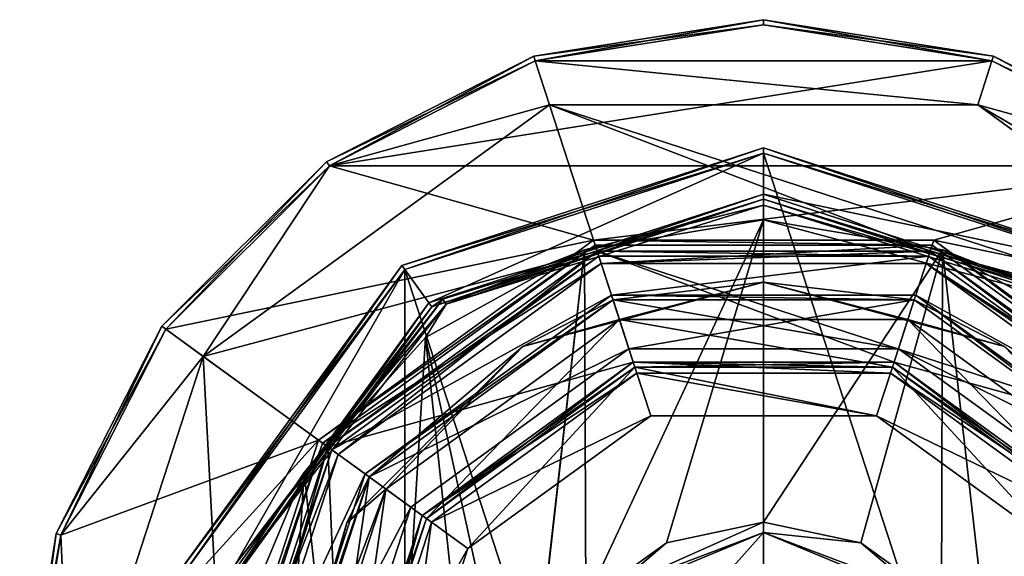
# Model space of a CAD drawing. Header units: millimetres. Extents: x -78 to 78, y -77 to 439.
# Tile 36 of 59: x -29 to 9, y 238 to 259. Entities that reach past the tile are written whole.
import ezdxf

# ---------------------------------------------------------------- set-up
doc = ezdxf.new("R2010")
doc.units = ezdxf.units.MM
doc.header["$LTSCALE"] = 65.185185
for name, color, linetype in [('100', 7, 'CONTINUOUS'), ('102', 7, 'CONTINUOUS'), ('104', 7, 'CONTINUOUS'), ('385', 7, 'CONTINUOUS'), ('387', 7, 'CONTINUOUS'), ('388', 7, 'CONTINUOUS'), ('389', 7, 'CONTINUOUS'), ('392', 7, 'CONTINUOUS'), ('393', 7, 'CONTINUOUS'), ('394', 7, 'CONTINUOUS'), ('395', 7, 'CONTINUOUS'), ('396', 7, 'CONTINUOUS'), ('397', 7, 'CONTINUOUS'), ('399', 7, 'CONTINUOUS'), ('400', 7, 'CONTINUOUS'), ('401', 7, 'CONTINUOUS'), ('407', 7, 'CONTINUOUS'), ('408', 7, 'CONTINUOUS'), ('409', 7, 'CONTINUOUS'), ('410', 7, 'CONTINUOUS'), ('411', 7, 'CONTINUOUS'), ('412', 7, 'CONTINUOUS'), ('413', 7, 'CONTINUOUS'), ('419', 7, 'CONTINUOUS'), ('420', 7, 'CONTINUOUS'), ('58', 7, 'CONTINUOUS'), ('60', 7, 'CONTINUOUS'), ('62', 7, 'CONTINUOUS'), ('64', 7, 'CONTINUOUS'), ('66', 7, 'CONTINUOUS'), ('68', 7, 'CONTINUOUS'), ('69', 7, 'CONTINUOUS'), ('70', 7, 'CONTINUOUS'), ('71', 7, 'CONTINUOUS'), ('72', 7, 'CONTINUOUS'), ('73', 7, 'CONTINUOUS'), ('75', 7, 'CONTINUOUS'), ('77', 7, 'CONTINUOUS'), ('79', 7, 'CONTINUOUS'), ('81', 7, 'CONTINUOUS'), ('84', 7, 'CONTINUOUS'), ('85', 7, 'CONTINUOUS'), ('86', 7, 'CONTINUOUS'), ('88', 7, 'CONTINUOUS'), ('90', 7, 'CONTINUOUS'), ('92', 7, 'CONTINUOUS'), ('93', 7, 'CONTINUOUS'), ('95', 7, 'CONTINUOUS'), ('97', 7, 'CONTINUOUS'), ('99', 7, 'CONTINUOUS')]:
    doc.layers.add(name, color=color, linetype=linetype)

msp = doc.modelspace()

# ---------------------------------------------------------------- linework, layer by layer
at = {"layer": '100', "linetype": 'CONTINUOUS'}
for points in [[(-16.585, 242.05, 2.5), (-16.989, 242.344, 3), (-6.489, 249.972, 3), (-16.585, 242.05, 2.5)], [(-6.335, 249.497, 2.5), (-16.585, 242.05, 2.5), (-6.489, 249.972, 3), (-6.335, 249.497, 2.5)], [(-6.335, 249.497, 2.5), (-6.489, 249.972, 3), (6.489, 249.972, 3), (-6.335, 249.497, 2.5)], [(6.335, 249.497, 2.5), (-6.335, 249.497, 2.5), (6.489, 249.972, 3), (6.335, 249.497, 2.5)], [(6.335, 249.497, 2.5), (6.489, 249.972, 3), (16.989, 242.344, 3), (6.335, 249.497, 2.5)], [(16.585, 242.05, 2.5), (6.335, 249.497, 2.5), (16.989, 242.344, 3), (16.585, 242.05, 2.5)], [(-20.5, 230, 2.5), (-21, 230, 3), (-16.989, 242.344, 3), (-20.5, 230, 2.5)], [(-16.585, 242.05, 2.5), (-20.5, 230, 2.5), (-16.989, 242.344, 3), (-16.585, 242.05, 2.5)]]:
    msp.add_3dface(points, dxfattribs=at)
at = {"layer": '102', "linetype": 'CONTINUOUS'}
for points in [[(-11.528, 238.376, 4), (-5.022, 245.455, 6), (-13.147, 239.551, 6), (-11.528, 238.376, 4)], [(-11.528, 238.376, 4), (-4.403, 243.553, 4), (-5.022, 245.455, 6), (-11.528, 238.376, 4)], [(-4.403, 243.553, 4), (4.403, 243.553, 4), (-5.022, 245.455, 6), (-4.403, 243.553, 4)], [(4.403, 243.553, 4), (5.022, 245.455, 6), (-5.022, 245.455, 6), (4.403, 243.553, 4)], [(4.403, 243.553, 4), (11.528, 238.376, 4), (5.022, 245.455, 6), (4.403, 243.553, 4)], [(11.528, 238.376, 4), (13.147, 239.551, 6), (5.022, 245.455, 6), (11.528, 238.376, 4)], [(-16.25, 230, 6), (-11.528, 238.376, 4), (-13.147, 239.551, 6), (-16.25, 230, 6)], [(-14.25, 230, 4), (-11.528, 238.376, 4), (-16.25, 230, 6), (-14.25, 230, 4)]]:
    msp.add_3dface(points, dxfattribs=at)
at = {"layer": '104', "linetype": 'CONTINUOUS'}
for points in [[(-12.944, 239.405), (-4.944, 245.217), (-4.403, 243.553), (-12.944, 239.405)], [(-4.944, 245.217), (4.944, 245.217), (4.403, 243.553), (-4.944, 245.217)], [(-4.944, 245.217), (4.403, 243.553), (-4.403, 243.553), (-4.944, 245.217)], [(4.944, 245.217), (12.944, 239.405), (4.403, 243.553), (4.944, 245.217)], [(-12.944, 239.405), (-4.403, 243.553), (-11.528, 238.376), (-12.944, 239.405)], [(12.944, 239.405), (11.528, 238.376), (4.403, 243.553), (12.944, 239.405)], [(-16, 230), (-12.944, 239.405), (-14.25, 230), (-16, 230)], [(-14.25, 230), (-12.944, 239.405), (-11.528, 238.376), (-14.25, 230)]]:
    msp.add_3dface(points, dxfattribs=at)
at = {"layer": '385', "linetype": 'CONTINUOUS'}
for points in [[(-15.371, 241.168, 4), (-5.871, 248.07, 4), (-5.253, 246.168, 4), (-15.371, 241.168, 4)], [(-5.871, 248.07, 4), (5.871, 248.07, 4), (5.253, 246.168, 4), (-5.871, 248.07, 4)], [(-5.253, 246.168, 4), (-5.871, 248.07, 4), (5.253, 246.168, 4), (-5.253, 246.168, 4)], [(5.871, 248.07, 4), (15.371, 241.168, 4), (5.253, 246.168, 4), (5.871, 248.07, 4)], [(-13.753, 239.992, 4), (-15.371, 241.168, 4), (-5.253, 246.168, 4), (-13.753, 239.992, 4)], [(5.253, 246.168, 4), (15.371, 241.168, 4), (13.753, 239.992, 4), (5.253, 246.168, 4)], [(-17, 230, 4), (-19, 230, 4), (-15.371, 241.168, 4), (-17, 230, 4)], [(-17, 230, 4), (-15.371, 241.168, 4), (-13.753, 239.992, 4), (-17, 230, 4)]]:
    msp.add_3dface(points, dxfattribs=at)
at = {"layer": '387', "linetype": 'CONTINUOUS'}
for points in [[(-13.753, 239.992, 4), (-5.253, 246.168, 4), (-13.753, 239.992, 2.5), (-13.753, 239.992, 4)], [(-13.753, 239.992, 2.5), (-5.253, 246.168, 4), (-5.253, 246.168, 2.5), (-13.753, 239.992, 2.5)], [(-5.253, 246.168, 4), (5.253, 246.168, 4), (-5.253, 246.168, 2.5), (-5.253, 246.168, 4)], [(-5.253, 246.168, 2.5), (5.253, 246.168, 4), (5.253, 246.168, 2.5), (-5.253, 246.168, 2.5)], [(5.253, 246.168, 4), (13.753, 239.992, 4), (5.253, 246.168, 2.5), (5.253, 246.168, 4)], [(5.253, 246.168, 2.5), (13.753, 239.992, 4), (13.753, 239.992, 2.5), (5.253, 246.168, 2.5)], [(-17, 230, 2.5), (-17, 230, 4), (-13.753, 239.992, 4), (-17, 230, 2.5)], [(-17, 230, 2.5), (-13.753, 239.992, 4), (-13.753, 239.992, 2.5), (-17, 230, 2.5)]]:
    msp.add_3dface(points, dxfattribs=at)
at = {"layer": '388', "linetype": 'CONTINUOUS'}
for points in [[(-5.871, 248.07, 4), (-15.371, 241.168, 4), (-5.871, 248.07, 2.5), (-5.871, 248.07, 4)], [(-5.871, 248.07, 2.5), (-15.371, 241.168, 4), (-15.371, 241.168, 2.5), (-5.871, 248.07, 2.5)], [(5.871, 248.07, 4), (-5.871, 248.07, 4), (5.871, 248.07, 2.5), (5.871, 248.07, 4)], [(5.871, 248.07, 2.5), (-5.871, 248.07, 4), (-5.871, 248.07, 2.5), (5.871, 248.07, 2.5)], [(15.371, 241.168, 4), (5.871, 248.07, 4), (15.371, 241.168, 2.5), (15.371, 241.168, 4)], [(15.371, 241.168, 2.5), (5.871, 248.07, 4), (5.871, 248.07, 2.5), (15.371, 241.168, 2.5)], [(-15.371, 241.168, 4), (-19, 230, 4), (-15.371, 241.168, 2.5), (-15.371, 241.168, 4)], [(-19, 230, 4), (-19, 230, 2.5), (-15.371, 241.168, 2.5), (-19, 230, 4)]]:
    msp.add_3dface(points, dxfattribs=at)
at = {"layer": '389', "linetype": 'CONTINUOUS'}
for points in [[(-5.253, 246.168, 2.5), (-5.871, 248.07, 2.5), (-15.371, 241.168, 2.5), (-5.253, 246.168, 2.5)], [(-5.253, 246.168, 2.5), (5.871, 248.07, 2.5), (-5.871, 248.07, 2.5), (-5.253, 246.168, 2.5)], [(-5.253, 246.168, 2.5), (5.253, 246.168, 2.5), (5.871, 248.07, 2.5), (-5.253, 246.168, 2.5)], [(5.253, 246.168, 2.5), (15.371, 241.168, 2.5), (5.871, 248.07, 2.5), (5.253, 246.168, 2.5)], [(-13.753, 239.992, 2.5), (-5.253, 246.168, 2.5), (-15.371, 241.168, 2.5), (-13.753, 239.992, 2.5)], [(5.253, 246.168, 2.5), (13.753, 239.992, 2.5), (15.371, 241.168, 2.5), (5.253, 246.168, 2.5)], [(-19, 230, 2.5), (-13.753, 239.992, 2.5), (-15.371, 241.168, 2.5), (-19, 230, 2.5)], [(-19, 230, 2.5), (-17, 230, 2.5), (-13.753, 239.992, 2.5), (-19, 230, 2.5)]]:
    msp.add_3dface(points, dxfattribs=at)
at = {"layer": '392', "linetype": 'CONTINUOUS'}
for points in [[(-6.364, 236.364, 43.5), (0, 239, 43.5), (-4.243, 234.243, 43.5), (-6.364, 236.364, 43.5)], [(-4.243, 234.243, 43.5), (0, 239, 43.5), (0, 236, 43.5), (-4.243, 234.243, 43.5)], [(0, 239, 43.5), (6.364, 236.364, 43.5), (0, 236, 43.5), (0, 239, 43.5)]]:
    msp.add_3dface(points, dxfattribs=at)
at = {"layer": '393', "linetype": 'CONTINUOUS'}
for points in [[(0, 239, 43.5), (-6.364, 236.364, 43.5), (0, 239, 50.6), (0, 239, 43.5)], [(0, 239, 50.6), (-6.364, 236.364, 43.5), (-5.966, 236.738, 50.6), (0, 239, 50.6)]]:
    msp.add_3dface(points, dxfattribs=at)
at = {"layer": '394', "linetype": 'CONTINUOUS'}
for points in [[(0, 252, 18.2), (-12.511, 248.096, 50.2), (-12.931, 247.798, 18.2), (0, 252, 18.2)], [(0, 252, 50.2), (-12.511, 248.096, 50.2), (0, 252, 18.2), (0, 252, 50.2)], [(-12.511, 248.096, 50.2), (-20.582, 237.771, 50.2), (-12.931, 247.798, 18.2), (-12.511, 248.096, 50.2)], [(-12.931, 247.798, 18.2), (-20.582, 237.771, 50.2), (-20.923, 236.798, 18.2), (-12.931, 247.798, 18.2)]]:
    msp.add_3dface(points, dxfattribs=at)
at = {"layer": '395', "linetype": 'CONTINUOUS'}
for points in [[(-13.989, 249.255, 18), (0, 253.8, 18), (-13.049, 247.96, 18), (-13.989, 249.255, 18)], [(0, 253.8, 18), (0, 252.2, 18), (-13.049, 247.96, 18), (0, 253.8, 18)], [(0, 253.8, 18), (13.989, 249.255, 18), (0, 252.2, 18), (0, 253.8, 18)], [(0, 252.2, 18), (13.989, 249.255, 18), (13.049, 247.96, 18), (0, 252.2, 18)], [(-22.635, 237.355, 18), (-13.989, 249.255, 18), (-21.113, 236.86, 18), (-22.635, 237.355, 18)], [(-21.113, 236.86, 18), (-13.989, 249.255, 18), (-13.049, 247.96, 18), (-21.113, 236.86, 18)]]:
    msp.add_3dface(points, dxfattribs=at)
at = {"layer": '396', "linetype": 'CONTINUOUS'}
for points in [[(-14.107, 249.416, 57.8), (0, 254, 57.8), (-14.107, 249.416, 18.2), (-14.107, 249.416, 57.8)], [(-14.107, 249.416, 18.2), (0, 254, 57.8), (0, 254, 18.2), (-14.107, 249.416, 18.2)], [(-22.825, 237.416, 57.8), (-14.107, 249.416, 57.8), (-22.825, 237.416, 18.2), (-22.825, 237.416, 57.8)], [(-22.825, 237.416, 18.2), (-14.107, 249.416, 57.8), (-14.107, 249.416, 18.2), (-22.825, 237.416, 18.2)]]:
    msp.add_3dface(points, dxfattribs=at)
at = {"layer": '397', "linetype": 'CONTINUOUS'}
for points in [[(-13.989, 249.255, 58), (0, 206.2, 58), (0, 253.8, 58), (-13.989, 249.255, 58)], [(0, 253.8, 58), (0, 206.2, 58), (13.989, 210.745, 58), (0, 253.8, 58)], [(13.989, 249.255, 58), (0, 253.8, 58), (13.989, 210.745, 58), (13.989, 249.255, 58)], [(-22.635, 237.355, 58), (-13.989, 210.745, 58), (-13.989, 249.255, 58), (-22.635, 237.355, 58)], [(-13.989, 210.745, 58), (0, 206.2, 58), (-13.989, 249.255, 58), (-13.989, 210.745, 58)]]:
    msp.add_3dface(points, dxfattribs=at)
at = {"layer": '399', "linetype": 'CONTINUOUS'}
for points in [[(6.364, 236.364, 43.5), (0, 239, 43.5), (5.966, 236.738, 50.6), (6.364, 236.364, 43.5)], [(0, 239, 43.5), (0, 239, 50.6), (5.966, 236.738, 50.6), (0, 239, 43.5)]]:
    msp.add_3dface(points, dxfattribs=at)
at = {"layer": '400', "linetype": 'CONTINUOUS'}
for points in [[(0, 252, 50.2), (0, 252, 18.2), (12.931, 247.798, 18.2), (0, 252, 50.2)], [(0, 252, 50.2), (12.931, 247.798, 18.2), (12.511, 248.096, 50.2), (0, 252, 50.2)]]:
    msp.add_3dface(points, dxfattribs=at)
at = {"layer": '401', "linetype": 'CONTINUOUS'}
for points in [[(0, 254, 18.2), (0, 254, 57.8), (14.107, 249.416, 57.8), (0, 254, 18.2)], [(0, 254, 18.2), (14.107, 249.416, 57.8), (14.107, 249.416, 18.2), (0, 254, 18.2)]]:
    msp.add_3dface(points, dxfattribs=at)
at = {"layer": '407', "linetype": 'CONTINUOUS'}
for points in [[(0, 254, 57.8), (-14.107, 249.416, 57.8), (0, 253.8, 58), (0, 254, 57.8)], [(-14.107, 249.416, 57.8), (-13.989, 249.255, 58), (0, 253.8, 58), (-14.107, 249.416, 57.8)], [(-14.107, 249.416, 57.8), (-22.825, 237.416, 57.8), (-13.989, 249.255, 58), (-14.107, 249.416, 57.8)], [(-22.825, 237.416, 57.8), (-22.635, 237.355, 58), (-13.989, 249.255, 58), (-22.825, 237.416, 57.8)]]:
    msp.add_3dface(points, dxfattribs=at)
at = {"layer": '408', "linetype": 'CONTINUOUS'}
for points in [[(0, 254, 57.8), (0, 253.8, 58), (13.989, 249.255, 58), (0, 254, 57.8)], [(0, 254, 57.8), (13.989, 249.255, 58), (14.107, 249.416, 57.8), (0, 254, 57.8)]]:
    msp.add_3dface(points, dxfattribs=at)
at = {"layer": '409', "linetype": 'CONTINUOUS'}
for points in [[(0, 253.8, 18), (0, 254, 18.2), (14.107, 249.416, 18.2), (0, 253.8, 18)], [(13.989, 249.255, 18), (0, 253.8, 18), (14.107, 249.416, 18.2), (13.989, 249.255, 18)]]:
    msp.add_3dface(points, dxfattribs=at)
at = {"layer": '410', "linetype": 'CONTINUOUS'}
for points in [[(-13.989, 249.255, 18), (-14.107, 249.416, 18.2), (0, 254, 18.2), (-13.989, 249.255, 18)], [(0, 253.8, 18), (-13.989, 249.255, 18), (0, 254, 18.2), (0, 253.8, 18)], [(-22.635, 237.355, 18), (-22.825, 237.416, 18.2), (-14.107, 249.416, 18.2), (-22.635, 237.355, 18)], [(-13.989, 249.255, 18), (-22.635, 237.355, 18), (-14.107, 249.416, 18.2), (-13.989, 249.255, 18)]]:
    msp.add_3dface(points, dxfattribs=at)
at = {"layer": '411', "linetype": 'CONTINUOUS'}
for points in [[(0, 252, 18.2), (0, 252.2, 18), (13.049, 247.96, 18), (0, 252, 18.2)], [(0, 252, 18.2), (13.049, 247.96, 18), (12.931, 247.798, 18.2), (0, 252, 18.2)]]:
    msp.add_3dface(points, dxfattribs=at)
at = {"layer": '412', "linetype": 'CONTINUOUS'}
for points in [[(0, 252.2, 18), (-12.931, 247.798, 18.2), (-13.049, 247.96, 18), (0, 252.2, 18)], [(0, 252, 18.2), (-12.931, 247.798, 18.2), (0, 252.2, 18), (0, 252, 18.2)], [(-20.923, 236.798, 18.2), (-21.113, 236.86, 18), (-13.049, 247.96, 18), (-20.923, 236.798, 18.2)], [(-12.931, 247.798, 18.2), (-20.923, 236.798, 18.2), (-13.049, 247.96, 18), (-12.931, 247.798, 18.2)]]:
    msp.add_3dface(points, dxfattribs=at)
at = {"layer": '413', "linetype": 'CONTINUOUS'}
for points in [[(-6.978, 250.019, 51), (0, 251.2, 51), (-6.937, 236.343, 51), (-6.978, 250.019, 51)], [(-6.937, 236.343, 51), (0, 251.2, 51), (-3.791, 238.602, 51), (-6.937, 236.343, 51)], [(-3.791, 238.602, 51), (0, 251.2, 51), (0, 239.4, 51), (-3.791, 238.602, 51)], [(0, 251.2, 51), (6.978, 250.019, 51), (0, 239.4, 51), (0, 251.2, 51)], [(-13.179, 246.606, 51), (-6.978, 250.019, 51), (-9.362, 229.16, 51), (-13.179, 246.606, 51)], [(-9.362, 229.16, 51), (-6.978, 250.019, 51), (-8.906, 233.007, 51), (-9.362, 229.16, 51)], [(-8.906, 233.007, 51), (-6.978, 250.019, 51), (-6.937, 236.343, 51), (-8.906, 233.007, 51)], [(0, 239.4, 51), (6.978, 250.019, 51), (3.791, 238.602, 51), (0, 239.4, 51)], [(3.791, 238.602, 51), (6.978, 250.019, 51), (6.937, 236.343, 51), (3.791, 238.602, 51)], [(6.937, 236.343, 51), (6.978, 250.019, 51), (8.906, 233.007, 51), (6.937, 236.343, 51)], [(6.978, 250.019, 51), (13.179, 246.606, 51), (8.906, 233.007, 51), (6.978, 250.019, 51)], [(-17.91, 241.343, 51), (-13.179, 246.606, 51), (-15.115, 215.134, 51), (-17.91, 241.343, 51)], [(-15.115, 215.134, 51), (-13.179, 246.606, 51), (-9.379, 210.988, 51), (-15.115, 215.134, 51)], [(-9.379, 210.988, 51), (-13.179, 246.606, 51), (-9.362, 229.16, 51), (-9.379, 210.988, 51)], [(8.906, 233.007, 51), (13.179, 246.606, 51), (9.362, 229.16, 51), (8.906, 233.007, 51)], [(13.179, 246.606, 51), (9.379, 210.988, 51), (9.362, 229.16, 51), (13.179, 246.606, 51)], [(15.115, 215.134, 51), (9.379, 210.988, 51), (13.179, 246.606, 51), (15.115, 215.134, 51)], [(-20.646, 234.815, 51), (-17.91, 241.343, 51), (-19.166, 220.938, 51), (-20.646, 234.815, 51)], [(-19.166, 220.938, 51), (-17.91, 241.343, 51), (-15.115, 215.134, 51), (-19.166, 220.938, 51)]]:
    msp.add_3dface(points, dxfattribs=at)
at = {"layer": '419', "linetype": 'CONTINUOUS'}
for points in [[(-12.511, 248.096, 50.2), (0, 252, 50.2), (-12.371, 247.908, 50.766), (-12.511, 248.096, 50.2)], [(-12.371, 247.908, 50.766), (0, 252, 50.2), (0, 251.766, 50.766), (-12.371, 247.908, 50.766)], [(0, 252, 50.2), (12.511, 248.096, 50.2), (0, 251.766, 50.766), (0, 252, 50.2)], [(-6.978, 250.019, 51), (-12.371, 247.908, 50.766), (0, 251.766, 50.766), (-6.978, 250.019, 51)], [(0, 251.2, 51), (-6.978, 250.019, 51), (0, 251.766, 50.766), (0, 251.2, 51)], [(0, 251.766, 50.766), (12.511, 248.096, 50.2), (12.371, 247.908, 50.766), (0, 251.766, 50.766)], [(0, 251.2, 51), (0, 251.766, 50.766), (12.371, 247.908, 50.766), (0, 251.2, 51)], [(6.978, 250.019, 51), (0, 251.2, 51), (12.371, 247.908, 50.766), (6.978, 250.019, 51)], [(-6.978, 250.019, 51), (-13.179, 246.606, 51), (-12.371, 247.908, 50.766), (-6.978, 250.019, 51)], [(13.179, 246.606, 51), (6.978, 250.019, 51), (12.371, 247.908, 50.766), (13.179, 246.606, 51)], [(-20.582, 237.771, 50.2), (-12.511, 248.096, 50.2), (-20.357, 237.704, 50.766), (-20.582, 237.771, 50.2)], [(-20.357, 237.704, 50.766), (-12.511, 248.096, 50.2), (-12.371, 247.908, 50.766), (-20.357, 237.704, 50.766)], [(-17.91, 241.343, 51), (-20.357, 237.704, 50.766), (-12.371, 247.908, 50.766), (-17.91, 241.343, 51)], [(-13.179, 246.606, 51), (-17.91, 241.343, 51), (-12.371, 247.908, 50.766), (-13.179, 246.606, 51)], [(-17.91, 241.343, 51), (-20.646, 234.815, 51), (-20.357, 237.704, 50.766), (-17.91, 241.343, 51)]]:
    msp.add_3dface(points, dxfattribs=at)
at = {"layer": '420', "linetype": 'CONTINUOUS'}
for points in [[(0, 239, 50.6), (-5.966, 236.738, 50.6), (0, 239.4, 51), (0, 239, 50.6)], [(-5.966, 236.738, 50.6), (-3.791, 238.602, 51), (0, 239.4, 51), (-5.966, 236.738, 50.6)], [(0, 239, 50.6), (0, 239.4, 51), (3.791, 238.602, 51), (0, 239, 50.6)], [(5.966, 236.738, 50.6), (0, 239, 50.6), (3.791, 238.602, 51), (5.966, 236.738, 50.6)], [(-5.966, 236.738, 50.6), (-6.937, 236.343, 51), (-3.791, 238.602, 51), (-5.966, 236.738, 50.6)], [(5.966, 236.738, 50.6), (3.791, 238.602, 51), (6.937, 236.343, 51), (5.966, 236.738, 50.6)]]:
    msp.add_3dface(points, dxfattribs=at)
at = {"layer": '58', "linetype": 'CONTINUOUS'}
for points in [[(0, 258.8), (8.9, 257.39), (-8.9, 257.39), (0, 258.8)], [(-16.928, 253.3), (-8.9, 257.39), (-8.343, 255.679), (-16.928, 253.3)], [(-8.9, 257.39), (8.9, 257.39), (8.343, 255.679), (-8.9, 257.39)], [(-8.343, 255.679), (-8.9, 257.39), (8.343, 255.679), (-8.343, 255.679)], [(8.9, 257.39), (16.928, 253.3), (8.343, 255.679), (8.9, 257.39)], [(-21.843, 245.87), (-16.928, 253.3), (-8.343, 255.679), (-21.843, 245.87)], [(16.928, 253.3), (23.3, 246.928), (8.343, 255.679), (16.928, 253.3)], [(8.343, 255.679), (23.3, 246.928), (21.843, 245.87), (8.343, 255.679)], [(-23.3, 246.928), (-16.928, 253.3), (-21.843, 245.87), (-23.3, 246.928)], [(-27.39, 238.9), (-23.3, 246.928), (-21.843, 245.87), (-27.39, 238.9)], [(-27, 230), (-27.39, 238.9), (-21.843, 245.87), (-27, 230)], [(-28.8, 230), (-27.39, 238.9), (-27, 230), (-28.8, 230)]]:
    msp.add_3dface(points, dxfattribs=at)
at = {"layer": '60', "linetype": 'CONTINUOUS'}
for points in [[(-21.843, 245.87, 1), (-8.343, 255.679, 1), (-6.489, 249.972, 1), (-21.843, 245.87, 1)], [(8.343, 255.679, 1), (21.843, 245.87, 1), (-8.343, 255.679, 1), (8.343, 255.679, 1)], [(-8.343, 255.679, 1), (21.843, 245.87, 1), (6.489, 249.972, 1), (-8.343, 255.679, 1)], [(-6.489, 249.972, 1), (-8.343, 255.679, 1), (6.489, 249.972, 1), (-6.489, 249.972, 1)], [(-16.989, 242.343, 1), (-21.843, 245.87, 1), (-6.489, 249.972, 1), (-16.989, 242.343, 1)], [(6.489, 249.972, 1), (21.843, 245.87, 1), (16.989, 242.343, 1), (6.489, 249.972, 1)], [(-27, 230, 1), (-21.843, 245.87, 1), (-21, 230, 1), (-27, 230, 1)], [(-21, 230, 1), (-21.843, 245.87, 1), (-16.989, 242.343, 1), (-21, 230, 1)]]:
    msp.add_3dface(points, dxfattribs=at)
at = {"layer": '62', "linetype": 'CONTINUOUS'}
for points in [[(-16.989, 242.343), (-6.489, 249.972), (-5.083, 245.645), (-16.989, 242.343)], [(6.489, 249.972), (16.989, 242.343), (-6.489, 249.972), (6.489, 249.972)], [(-6.489, 249.972), (16.989, 242.343), (5.083, 245.645), (-6.489, 249.972)], [(-5.083, 245.645), (-6.489, 249.972), (5.083, 245.645), (-5.083, 245.645)], [(-13.308, 239.669), (-16.989, 242.343), (-5.083, 245.645), (-13.308, 239.669)], [(5.083, 245.645), (16.989, 242.343), (13.308, 239.669), (5.083, 245.645)], [(-21, 230), (-16.989, 242.343), (-16.45, 230), (-21, 230)], [(-16.45, 230), (-16.989, 242.343), (-13.308, 239.669), (-16.45, 230)]]:
    msp.add_3dface(points, dxfattribs=at)
at = {"layer": '64', "linetype": 'CONTINUOUS'}
for points in [[(-6.567, 250.21, 2.5), (-17.192, 242.49, 2.5), (-6.335, 249.497, 2.5), (-6.567, 250.21, 2.5)], [(6.567, 250.21, 2.5), (-6.567, 250.21, 2.5), (-6.335, 249.497, 2.5), (6.567, 250.21, 2.5)], [(6.335, 249.497, 2.5), (6.567, 250.21, 2.5), (-6.335, 249.497, 2.5), (6.335, 249.497, 2.5)], [(17.192, 242.49, 2.5), (6.567, 250.21, 2.5), (6.335, 249.497, 2.5), (17.192, 242.49, 2.5)], [(-6.335, 249.497, 2.5), (-17.192, 242.49, 2.5), (-16.585, 242.05, 2.5), (-6.335, 249.497, 2.5)], [(16.585, 242.05, 2.5), (17.192, 242.49, 2.5), (6.335, 249.497, 2.5), (16.585, 242.05, 2.5)], [(-17.192, 242.49, 2.5), (-21.25, 230, 2.5), (-16.585, 242.05, 2.5), (-17.192, 242.49, 2.5)], [(-16.585, 242.05, 2.5), (-21.25, 230, 2.5), (-20.5, 230, 2.5), (-16.585, 242.05, 2.5)]]:
    msp.add_3dface(points, dxfattribs=at)
at = {"layer": '66', "linetype": 'CONTINUOUS'}
for points in [[(0, 258.8, 5), (-8.9, 257.39, 5), (8.9, 257.39, 5), (0, 258.8, 5)], [(-8.9, 257.39, 5), (-16.928, 253.3, 5), (8.9, 257.39, 5), (-8.9, 257.39, 5)], [(8.9, 257.39, 5), (-16.928, 253.3, 5), (16.928, 253.3, 5), (8.9, 257.39, 5)], [(-16.928, 253.3, 5), (-23.3, 246.928, 5), (-6.628, 250.4, 5), (-16.928, 253.3, 5)], [(16.928, 253.3, 5), (-16.928, 253.3, 5), (-6.628, 250.4, 5), (16.928, 253.3, 5)], [(6.628, 250.4, 5), (16.928, 253.3, 5), (-6.628, 250.4, 5), (6.628, 250.4, 5)], [(23.3, 246.928, 5), (16.928, 253.3, 5), (6.628, 250.4, 5), (23.3, 246.928, 5)], [(-6.628, 250.4, 5), (-23.3, 246.928, 5), (-17.353, 242.608, 5), (-6.628, 250.4, 5)], [(17.353, 242.608, 5), (23.3, 246.928, 5), (6.628, 250.4, 5), (17.353, 242.608, 5)], [(-23.3, 246.928, 5), (-27.39, 238.9, 5), (-17.353, 242.608, 5), (-23.3, 246.928, 5)], [(-27.39, 238.9, 5), (-28.8, 230, 5), (-17.353, 242.608, 5), (-27.39, 238.9, 5)], [(-17.353, 242.608, 5), (-28.8, 230, 5), (-21.45, 230, 5), (-17.353, 242.608, 5)]]:
    msp.add_3dface(points, dxfattribs=at)
at = {"layer": '68', "linetype": 'CONTINUOUS'}
for points in [[(-21.843, 245.87), (-8.343, 255.679), (-21.843, 245.87, 1), (-21.843, 245.87)], [(-8.343, 255.679), (-8.343, 255.679, 1), (-21.843, 245.87, 1), (-8.343, 255.679)], [(-8.343, 255.679), (8.343, 255.679), (-8.343, 255.679, 1), (-8.343, 255.679)], [(8.343, 255.679), (8.343, 255.679, 1), (-8.343, 255.679, 1), (8.343, 255.679)], [(8.343, 255.679), (21.843, 245.87), (8.343, 255.679, 1), (8.343, 255.679)], [(21.843, 245.87), (21.843, 245.87, 1), (8.343, 255.679, 1), (21.843, 245.87)], [(-27, 230), (-21.843, 245.87), (-27, 230, 1), (-27, 230)], [(-27, 230, 1), (-21.843, 245.87), (-21.843, 245.87, 1), (-27, 230, 1)]]:
    msp.add_3dface(points, dxfattribs=at)
at = {"layer": '69', "linetype": 'CONTINUOUS'}
for points in [[(-16.989, 242.343, 1), (-6.489, 249.972, 1), (-16.989, 242.343), (-16.989, 242.343, 1)], [(-6.489, 249.972, 1), (-6.489, 249.972), (-16.989, 242.343), (-6.489, 249.972, 1)], [(-6.489, 249.972, 1), (6.489, 249.972, 1), (-6.489, 249.972), (-6.489, 249.972, 1)], [(6.489, 249.972, 1), (6.489, 249.972), (-6.489, 249.972), (6.489, 249.972, 1)], [(6.489, 249.972, 1), (16.989, 242.343, 1), (6.489, 249.972), (6.489, 249.972, 1)], [(16.989, 242.343, 1), (16.989, 242.343), (6.489, 249.972), (16.989, 242.343, 1)], [(-21, 230, 1), (-16.989, 242.343, 1), (-21, 230), (-21, 230, 1)], [(-21, 230), (-16.989, 242.343, 1), (-16.989, 242.343), (-21, 230)]]:
    msp.add_3dface(points, dxfattribs=at)
at = {"layer": '70', "linetype": 'CONTINUOUS'}
for points in [[(-5.022, 245.455, 2.3), (-13.147, 239.551, 2.3), (-5.022, 245.455, 0.2), (-5.022, 245.455, 2.3)], [(-5.022, 245.455, 0.2), (-13.147, 239.551, 2.3), (-13.147, 239.551, 0.2), (-5.022, 245.455, 0.2)], [(5.022, 245.455, 2.3), (-5.022, 245.455, 2.3), (5.022, 245.455, 0.2), (5.022, 245.455, 2.3)], [(5.022, 245.455, 0.2), (-5.022, 245.455, 2.3), (-5.022, 245.455, 0.2), (5.022, 245.455, 0.2)], [(13.147, 239.551, 2.3), (5.022, 245.455, 2.3), (13.147, 239.551, 0.2), (13.147, 239.551, 2.3)], [(13.147, 239.551, 0.2), (5.022, 245.455, 2.3), (5.022, 245.455, 0.2), (13.147, 239.551, 0.2)], [(-16.25, 230, 2.3), (-16.25, 230, 0.2), (-13.147, 239.551, 0.2), (-16.25, 230, 2.3)], [(-13.147, 239.551, 2.3), (-16.25, 230, 2.3), (-13.147, 239.551, 0.2), (-13.147, 239.551, 2.3)]]:
    msp.add_3dface(points, dxfattribs=at)
at = {"layer": '71', "linetype": 'CONTINUOUS'}
for points in [[(-17.192, 242.49, 2.5), (-6.567, 250.21, 2.5), (-17.192, 242.49, 4.8), (-17.192, 242.49, 2.5)], [(-17.192, 242.49, 4.8), (-6.567, 250.21, 2.5), (-6.567, 250.21, 4.8), (-17.192, 242.49, 4.8)], [(-6.567, 250.21, 2.5), (6.567, 250.21, 2.5), (-6.567, 250.21, 4.8), (-6.567, 250.21, 2.5)], [(-6.567, 250.21, 4.8), (6.567, 250.21, 2.5), (6.567, 250.21, 4.8), (-6.567, 250.21, 4.8)], [(6.567, 250.21, 2.5), (17.192, 242.49, 2.5), (6.567, 250.21, 4.8), (6.567, 250.21, 2.5)], [(6.567, 250.21, 4.8), (17.192, 242.49, 2.5), (17.192, 242.49, 4.8), (6.567, 250.21, 4.8)], [(-21.25, 230, 2.5), (-17.192, 242.49, 2.5), (-21.25, 230, 4.8), (-21.25, 230, 2.5)], [(-21.25, 230, 4.8), (-17.192, 242.49, 2.5), (-17.192, 242.49, 4.8), (-21.25, 230, 4.8)]]:
    msp.add_3dface(points, dxfattribs=at)
at = {"layer": '72', "linetype": 'CONTINUOUS'}
for points in [[(0, 259, 0.2), (-8.961, 257.581, 0.2), (0, 259, 4.8), (0, 259, 0.2)], [(0, 259, 4.8), (-8.961, 257.581, 0.2), (-8.961, 257.581, 4.8), (0, 259, 4.8)], [(8.961, 257.581, 0.2), (0, 259, 0.2), (8.961, 257.581, 4.8), (8.961, 257.581, 0.2)], [(8.961, 257.581, 4.8), (0, 259, 0.2), (0, 259, 4.8), (8.961, 257.581, 4.8)], [(-8.961, 257.581, 0.2), (-17.046, 253.462, 0.2), (-8.961, 257.581, 4.8), (-8.961, 257.581, 0.2)], [(-8.961, 257.581, 4.8), (-17.046, 253.462, 0.2), (-17.046, 253.462, 4.8), (-8.961, 257.581, 4.8)], [(17.046, 253.462, 0.2), (8.961, 257.581, 0.2), (17.046, 253.462, 4.8), (17.046, 253.462, 0.2)], [(17.046, 253.462, 4.8), (8.961, 257.581, 0.2), (8.961, 257.581, 4.8), (17.046, 253.462, 4.8)], [(-17.046, 253.462, 0.2), (-23.461, 247.046, 0.2), (-17.046, 253.462, 4.8), (-17.046, 253.462, 0.2)], [(-17.046, 253.462, 4.8), (-23.461, 247.046, 0.2), (-23.461, 247.046, 4.8), (-17.046, 253.462, 4.8)], [(-23.461, 247.046, 0.2), (-27.581, 238.962, 0.2), (-23.461, 247.046, 4.8), (-23.461, 247.046, 0.2)], [(-23.461, 247.046, 4.8), (-27.581, 238.962, 0.2), (-27.581, 238.962, 4.8), (-23.461, 247.046, 4.8)], [(-29, 230, 0.2), (-29, 230, 4.8), (-27.581, 238.962, 4.8), (-29, 230, 0.2)], [(-27.581, 238.962, 0.2), (-29, 230, 0.2), (-27.581, 238.962, 4.8), (-27.581, 238.962, 0.2)]]:
    msp.add_3dface(points, dxfattribs=at)
at = {"layer": '73', "linetype": 'CONTINUOUS'}
for points in [[(0, 258.8, 5), (0, 259, 4.8), (-8.961, 257.581, 4.8), (0, 258.8, 5)], [(-8.9, 257.39, 5), (0, 258.8, 5), (-8.961, 257.581, 4.8), (-8.9, 257.39, 5)], [(0, 258.8, 5), (8.9, 257.39, 5), (0, 259, 4.8), (0, 258.8, 5)], [(8.9, 257.39, 5), (8.961, 257.581, 4.8), (0, 259, 4.8), (8.9, 257.39, 5)], [(-8.9, 257.39, 5), (-8.961, 257.581, 4.8), (-17.046, 253.462, 4.8), (-8.9, 257.39, 5)], [(8.9, 257.39, 5), (16.928, 253.3, 5), (8.961, 257.581, 4.8), (8.9, 257.39, 5)], [(16.928, 253.3, 5), (17.046, 253.462, 4.8), (8.961, 257.581, 4.8), (16.928, 253.3, 5)], [(-16.928, 253.3, 5), (-8.9, 257.39, 5), (-17.046, 253.462, 4.8), (-16.928, 253.3, 5)], [(-16.928, 253.3, 5), (-17.046, 253.462, 4.8), (-23.461, 247.046, 4.8), (-16.928, 253.3, 5)], [(-23.3, 246.928, 5), (-16.928, 253.3, 5), (-23.461, 247.046, 4.8), (-23.3, 246.928, 5)], [(-23.3, 246.928, 5), (-23.461, 247.046, 4.8), (-27.581, 238.962, 4.8), (-23.3, 246.928, 5)], [(-27.39, 238.9, 5), (-23.3, 246.928, 5), (-27.581, 238.962, 4.8), (-27.39, 238.9, 5)], [(-29, 230, 4.8), (-27.39, 238.9, 5), (-27.581, 238.962, 4.8), (-29, 230, 4.8)], [(-28.8, 230, 5), (-27.39, 238.9, 5), (-29, 230, 4.8), (-28.8, 230, 5)]]:
    msp.add_3dface(points, dxfattribs=at)
at = {"layer": '75', "linetype": 'CONTINUOUS'}
for points in [[(-6.628, 250.4, 5), (-17.353, 242.608, 5), (-6.567, 250.21, 4.8), (-6.628, 250.4, 5)], [(6.628, 250.4, 5), (-6.628, 250.4, 5), (6.567, 250.21, 4.8), (6.628, 250.4, 5)], [(-6.628, 250.4, 5), (-6.567, 250.21, 4.8), (6.567, 250.21, 4.8), (-6.628, 250.4, 5)], [(6.628, 250.4, 5), (6.567, 250.21, 4.8), (17.192, 242.49, 4.8), (6.628, 250.4, 5)], [(17.353, 242.608, 5), (6.628, 250.4, 5), (17.192, 242.49, 4.8), (17.353, 242.608, 5)], [(-17.353, 242.608, 5), (-17.192, 242.49, 4.8), (-6.567, 250.21, 4.8), (-17.353, 242.608, 5)], [(-17.353, 242.608, 5), (-21.45, 230, 5), (-17.192, 242.49, 4.8), (-17.353, 242.608, 5)], [(-21.45, 230, 5), (-21.25, 230, 4.8), (-17.192, 242.49, 4.8), (-21.45, 230, 5)]]:
    msp.add_3dface(points, dxfattribs=at)
at = {"layer": '77', "linetype": 'CONTINUOUS'}
for points in [[(-13.308, 239.669, 2.5), (-5.022, 245.455, 2.3), (-5.083, 245.645, 2.5), (-13.308, 239.669, 2.5)], [(-5.022, 245.455, 2.3), (5.022, 245.455, 2.3), (-5.083, 245.645, 2.5), (-5.022, 245.455, 2.3)], [(-5.083, 245.645, 2.5), (5.022, 245.455, 2.3), (5.083, 245.645, 2.5), (-5.083, 245.645, 2.5)], [(5.022, 245.455, 2.3), (13.147, 239.551, 2.3), (5.083, 245.645, 2.5), (5.022, 245.455, 2.3)], [(5.083, 245.645, 2.5), (13.147, 239.551, 2.3), (13.308, 239.669, 2.5), (5.083, 245.645, 2.5)], [(-13.147, 239.551, 2.3), (-5.022, 245.455, 2.3), (-13.308, 239.669, 2.5), (-13.147, 239.551, 2.3)], [(-16.45, 230, 2.5), (-13.147, 239.551, 2.3), (-13.308, 239.669, 2.5), (-16.45, 230, 2.5)], [(-16.25, 230, 2.3), (-13.147, 239.551, 2.3), (-16.45, 230, 2.5), (-16.25, 230, 2.3)]]:
    msp.add_3dface(points, dxfattribs=at)
at = {"layer": '79', "linetype": 'CONTINUOUS'}
for points in [[(-13.308, 239.669), (-5.083, 245.645), (-13.147, 239.551, 0.2), (-13.308, 239.669)], [(-5.083, 245.645), (-5.022, 245.455, 0.2), (-13.147, 239.551, 0.2), (-5.083, 245.645)], [(-5.083, 245.645), (5.083, 245.645), (-5.022, 245.455, 0.2), (-5.083, 245.645)], [(5.083, 245.645), (5.022, 245.455, 0.2), (-5.022, 245.455, 0.2), (5.083, 245.645)], [(5.083, 245.645), (13.308, 239.669), (5.022, 245.455, 0.2), (5.083, 245.645)], [(13.308, 239.669), (13.147, 239.551, 0.2), (5.022, 245.455, 0.2), (13.308, 239.669)], [(-16.45, 230), (-13.308, 239.669), (-16.25, 230, 0.2), (-16.45, 230)], [(-16.25, 230, 0.2), (-13.308, 239.669), (-13.147, 239.551, 0.2), (-16.25, 230, 0.2)]]:
    msp.add_3dface(points, dxfattribs=at)
at = {"layer": '81', "linetype": 'CONTINUOUS'}
for points in [[(-8.9, 257.39), (-8.961, 257.581, 0.2), (0, 259, 0.2), (-8.9, 257.39)], [(0, 258.8), (-8.9, 257.39), (0, 259, 0.2), (0, 258.8)], [(0, 258.8), (0, 259, 0.2), (8.961, 257.581, 0.2), (0, 258.8)], [(8.9, 257.39), (0, 258.8), (8.961, 257.581, 0.2), (8.9, 257.39)], [(-16.928, 253.3), (-17.046, 253.462, 0.2), (-8.961, 257.581, 0.2), (-16.928, 253.3)], [(-8.9, 257.39), (-16.928, 253.3), (-8.961, 257.581, 0.2), (-8.9, 257.39)], [(8.9, 257.39), (8.961, 257.581, 0.2), (17.046, 253.462, 0.2), (8.9, 257.39)], [(16.928, 253.3), (8.9, 257.39), (17.046, 253.462, 0.2), (16.928, 253.3)], [(-23.3, 246.928), (-23.461, 247.046, 0.2), (-17.046, 253.462, 0.2), (-23.3, 246.928)], [(-16.928, 253.3), (-23.3, 246.928), (-17.046, 253.462, 0.2), (-16.928, 253.3)], [(-27.39, 238.9), (-27.581, 238.962, 0.2), (-23.461, 247.046, 0.2), (-27.39, 238.9)], [(-23.3, 246.928), (-27.39, 238.9), (-23.461, 247.046, 0.2), (-23.3, 246.928)], [(-28.8, 230), (-29, 230, 0.2), (-27.581, 238.962, 0.2), (-28.8, 230)], [(-27.39, 238.9), (-28.8, 230), (-27.581, 238.962, 0.2), (-27.39, 238.9)]]:
    msp.add_3dface(points, dxfattribs=at)
at = {"layer": '84', "linetype": 'CONTINUOUS'}
for points in [[(-6.428, 249.782, 37.5), (-16.828, 242.226, 37.5), (-5.933, 248.26, 37.5), (-6.428, 249.782, 37.5)], [(6.428, 249.782, 37.5), (-6.428, 249.782, 37.5), (-5.933, 248.26, 37.5), (6.428, 249.782, 37.5)], [(5.933, 248.26, 37.5), (6.428, 249.782, 37.5), (-5.933, 248.26, 37.5), (5.933, 248.26, 37.5)], [(16.828, 242.226, 37.5), (6.428, 249.782, 37.5), (5.933, 248.26, 37.5), (16.828, 242.226, 37.5)], [(-5.933, 248.26, 37.5), (-16.828, 242.226, 37.5), (-15.533, 241.285, 37.5), (-5.933, 248.26, 37.5)], [(15.533, 241.285, 37.5), (16.828, 242.226, 37.5), (5.933, 248.26, 37.5), (15.533, 241.285, 37.5)], [(-16.828, 242.226, 37.5), (-20.8, 230, 37.5), (-15.533, 241.285, 37.5), (-16.828, 242.226, 37.5)], [(-15.533, 241.285, 37.5), (-20.8, 230, 37.5), (-19.2, 230, 37.5), (-15.533, 241.285, 37.5)]]:
    msp.add_3dface(points, dxfattribs=at)
at = {"layer": '85', "linetype": 'CONTINUOUS'}
for points in [[(-16.989, 242.344, 37.3), (-6.489, 249.972, 37.3), (-16.989, 242.344, 3), (-16.989, 242.344, 37.3)], [(-16.989, 242.344, 3), (-6.489, 249.972, 37.3), (-6.489, 249.972, 3), (-16.989, 242.344, 3)], [(-6.489, 249.972, 37.3), (6.489, 249.972, 37.3), (-6.489, 249.972, 3), (-6.489, 249.972, 37.3)], [(-6.489, 249.972, 3), (6.489, 249.972, 37.3), (6.489, 249.972, 3), (-6.489, 249.972, 3)], [(6.489, 249.972, 37.3), (16.989, 242.344, 37.3), (6.489, 249.972, 3), (6.489, 249.972, 37.3)], [(6.489, 249.972, 3), (16.989, 242.344, 37.3), (16.989, 242.344, 3), (6.489, 249.972, 3)], [(-21, 230, 3), (-21, 230, 37.3), (-16.989, 242.344, 37.3), (-21, 230, 3)], [(-21, 230, 3), (-16.989, 242.344, 37.3), (-16.989, 242.344, 3), (-21, 230, 3)]]:
    msp.add_3dface(points, dxfattribs=at)
at = {"layer": '86', "linetype": 'CONTINUOUS'}
for points in [[(-13.308, 239.669, 2.5), (-5.083, 245.645, 2.5), (-4.944, 245.217, 2.5), (-13.308, 239.669, 2.5)], [(-5.083, 245.645, 2.5), (5.083, 245.645, 2.5), (4.944, 245.217, 2.5), (-5.083, 245.645, 2.5)], [(-4.944, 245.217, 2.5), (-5.083, 245.645, 2.5), (4.944, 245.217, 2.5), (-4.944, 245.217, 2.5)], [(5.083, 245.645, 2.5), (13.308, 239.669, 2.5), (4.944, 245.217, 2.5), (5.083, 245.645, 2.5)], [(-12.944, 239.404, 2.5), (-13.308, 239.669, 2.5), (-4.944, 245.217, 2.5), (-12.944, 239.404, 2.5)], [(4.944, 245.217, 2.5), (13.308, 239.669, 2.5), (12.944, 239.404, 2.5), (4.944, 245.217, 2.5)], [(-16.45, 230, 2.5), (-13.308, 239.669, 2.5), (-16, 230, 2.5), (-16.45, 230, 2.5)], [(-16, 230, 2.5), (-13.308, 239.669, 2.5), (-12.944, 239.404, 2.5), (-16, 230, 2.5)]]:
    msp.add_3dface(points, dxfattribs=at)
at = {"layer": '88', "linetype": 'CONTINUOUS'}
for points in [[(-12.944, 239.404, 2.5), (-4.944, 245.217, 2.5), (-12.944, 239.405), (-12.944, 239.404, 2.5)], [(-12.944, 239.405), (-4.944, 245.217, 2.5), (-4.944, 245.217), (-12.944, 239.405)], [(-4.944, 245.217, 2.5), (4.944, 245.217, 2.5), (-4.944, 245.217), (-4.944, 245.217, 2.5)], [(-4.944, 245.217), (4.944, 245.217, 2.5), (4.944, 245.217), (-4.944, 245.217)], [(4.944, 245.217, 2.5), (12.944, 239.404, 2.5), (12.944, 239.405), (4.944, 245.217, 2.5)], [(4.944, 245.217), (4.944, 245.217, 2.5), (12.944, 239.405), (4.944, 245.217)], [(-16, 230), (-12.944, 239.404, 2.5), (-12.944, 239.405), (-16, 230)], [(-16, 230, 2.5), (-12.944, 239.404, 2.5), (-16, 230), (-16, 230, 2.5)]]:
    msp.add_3dface(points, dxfattribs=at)
at = {"layer": '90', "linetype": 'CONTINUOUS'}
for points in [[(-11.528, 238.376), (-4.403, 243.553), (-11.528, 238.376, 4), (-11.528, 238.376)], [(-11.528, 238.376, 4), (-4.403, 243.553), (-4.403, 243.553, 4), (-11.528, 238.376, 4)], [(-4.403, 243.553), (4.403, 243.553), (-4.403, 243.553, 4), (-4.403, 243.553)], [(-4.403, 243.553, 4), (4.403, 243.553), (4.403, 243.553, 4), (-4.403, 243.553, 4)], [(4.403, 243.553), (11.528, 238.376), (4.403, 243.553, 4), (4.403, 243.553)], [(4.403, 243.553, 4), (11.528, 238.376), (11.528, 238.376, 4), (4.403, 243.553, 4)], [(-14.25, 230, 4), (-14.25, 230), (-11.528, 238.376), (-14.25, 230, 4)], [(-14.25, 230, 4), (-11.528, 238.376), (-11.528, 238.376, 4), (-14.25, 230, 4)]]:
    msp.add_3dface(points, dxfattribs=at)
at = {"layer": '92', "linetype": 'CONTINUOUS'}
for points in [[(-5.624, 247.309, 6), (-14.725, 240.697, 6), (-13.147, 239.551, 6), (-5.624, 247.309, 6)], [(-5.022, 245.455, 6), (-5.624, 247.309, 6), (-13.147, 239.551, 6), (-5.022, 245.455, 6)], [(5.624, 247.309, 6), (-5.624, 247.309, 6), (5.022, 245.455, 6), (5.624, 247.309, 6)], [(5.022, 245.455, 6), (-5.624, 247.309, 6), (-5.022, 245.455, 6), (5.022, 245.455, 6)], [(13.147, 239.551, 6), (5.624, 247.309, 6), (5.022, 245.455, 6), (13.147, 239.551, 6)], [(14.725, 240.697, 6), (5.624, 247.309, 6), (13.147, 239.551, 6), (14.725, 240.697, 6)], [(-14.725, 240.697, 6), (-18.2, 230, 6), (-16.25, 230, 6), (-14.725, 240.697, 6)], [(-14.725, 240.697, 6), (-16.25, 230, 6), (-13.147, 239.551, 6), (-14.725, 240.697, 6)]]:
    msp.add_3dface(points, dxfattribs=at)
at = {"layer": '93', "linetype": 'CONTINUOUS'}
for points in [[(-15.371, 241.168, 6.8), (-5.871, 248.07, 6.8), (-15.371, 241.168, 37.3), (-15.371, 241.168, 6.8)], [(-15.371, 241.168, 37.3), (-5.871, 248.07, 6.8), (-5.871, 248.07, 37.3), (-15.371, 241.168, 37.3)], [(-5.871, 248.07, 6.8), (5.871, 248.07, 6.8), (-5.871, 248.07, 37.3), (-5.871, 248.07, 6.8)], [(-5.871, 248.07, 37.3), (5.871, 248.07, 6.8), (5.871, 248.07, 37.3), (-5.871, 248.07, 37.3)], [(5.871, 248.07, 6.8), (15.371, 241.168, 6.8), (5.871, 248.07, 37.3), (5.871, 248.07, 6.8)], [(5.871, 248.07, 37.3), (15.371, 241.168, 6.8), (15.371, 241.168, 37.3), (5.871, 248.07, 37.3)], [(-19, 230, 37.3), (-19, 230, 6.8), (-15.371, 241.168, 6.8), (-19, 230, 37.3)], [(-19, 230, 37.3), (-15.371, 241.168, 6.8), (-15.371, 241.168, 37.3), (-19, 230, 37.3)]]:
    msp.add_3dface(points, dxfattribs=at)
at = {"layer": '95', "linetype": 'CONTINUOUS'}
for points in [[(-9.383, 246.252, 6.234), (-5.624, 247.309, 6), (0, 248.766, 6.234), (-9.383, 246.252, 6.234)], [(-5.871, 248.07, 6.8), (-9.383, 246.252, 6.234), (0, 248.766, 6.234), (-5.871, 248.07, 6.8)], [(5.871, 248.07, 6.8), (-5.871, 248.07, 6.8), (0, 248.766, 6.234), (5.871, 248.07, 6.8)], [(-5.624, 247.309, 6), (5.624, 247.309, 6), (0, 248.766, 6.234), (-5.624, 247.309, 6)], [(0, 248.766, 6.234), (5.624, 247.309, 6), (9.383, 246.252, 6.234), (0, 248.766, 6.234)], [(5.871, 248.07, 6.8), (0, 248.766, 6.234), (9.383, 246.252, 6.234), (5.871, 248.07, 6.8)], [(-5.871, 248.07, 6.8), (-15.371, 241.168, 6.8), (-9.383, 246.252, 6.234), (-5.871, 248.07, 6.8)], [(15.371, 241.168, 6.8), (5.871, 248.07, 6.8), (9.383, 246.252, 6.234), (15.371, 241.168, 6.8)], [(-14.725, 240.697, 6), (-5.624, 247.309, 6), (-9.383, 246.252, 6.234), (-14.725, 240.697, 6)], [(5.624, 247.309, 6), (14.725, 240.697, 6), (9.383, 246.252, 6.234), (5.624, 247.309, 6)], [(-16.252, 239.383, 6.234), (-14.725, 240.697, 6), (-9.383, 246.252, 6.234), (-16.252, 239.383, 6.234)], [(-15.371, 241.168, 6.8), (-16.252, 239.383, 6.234), (-9.383, 246.252, 6.234), (-15.371, 241.168, 6.8)], [(-15.371, 241.168, 6.8), (-19, 230, 6.8), (-16.252, 239.383, 6.234), (-15.371, 241.168, 6.8)], [(-18.2, 230, 6), (-14.725, 240.697, 6), (-18.766, 230, 6.234), (-18.2, 230, 6)], [(-18.766, 230, 6.234), (-14.725, 240.697, 6), (-16.252, 239.383, 6.234), (-18.766, 230, 6.234)], [(-19, 230, 6.8), (-18.766, 230, 6.234), (-16.252, 239.383, 6.234), (-19, 230, 6.8)]]:
    msp.add_3dface(points, dxfattribs=at)
at = {"layer": '97', "linetype": 'CONTINUOUS'}
for points in [[(-6.428, 249.782, 37.5), (-6.489, 249.972, 37.3), (-16.989, 242.344, 37.3), (-6.428, 249.782, 37.5)], [(-6.428, 249.782, 37.5), (6.428, 249.782, 37.5), (-6.489, 249.972, 37.3), (-6.428, 249.782, 37.5)], [(6.428, 249.782, 37.5), (6.489, 249.972, 37.3), (-6.489, 249.972, 37.3), (6.428, 249.782, 37.5)], [(6.428, 249.782, 37.5), (16.828, 242.226, 37.5), (6.489, 249.972, 37.3), (6.428, 249.782, 37.5)], [(16.828, 242.226, 37.5), (16.989, 242.344, 37.3), (6.489, 249.972, 37.3), (16.828, 242.226, 37.5)], [(-16.828, 242.226, 37.5), (-6.428, 249.782, 37.5), (-16.989, 242.344, 37.3), (-16.828, 242.226, 37.5)], [(-21, 230, 37.3), (-16.828, 242.226, 37.5), (-16.989, 242.344, 37.3), (-21, 230, 37.3)], [(-21, 230, 37.3), (-20.8, 230, 37.5), (-16.828, 242.226, 37.5), (-21, 230, 37.3)]]:
    msp.add_3dface(points, dxfattribs=at)
at = {"layer": '99', "linetype": 'CONTINUOUS'}
for points in [[(-5.933, 248.26, 37.5), (-15.533, 241.285, 37.5), (-5.871, 248.07, 37.3), (-5.933, 248.26, 37.5)], [(-15.533, 241.285, 37.5), (-15.371, 241.168, 37.3), (-5.871, 248.07, 37.3), (-15.533, 241.285, 37.5)], [(5.933, 248.26, 37.5), (-5.933, 248.26, 37.5), (5.871, 248.07, 37.3), (5.933, 248.26, 37.5)], [(-5.933, 248.26, 37.5), (-5.871, 248.07, 37.3), (5.871, 248.07, 37.3), (-5.933, 248.26, 37.5)], [(5.933, 248.26, 37.5), (5.871, 248.07, 37.3), (15.371, 241.168, 37.3), (5.933, 248.26, 37.5)], [(15.533, 241.285, 37.5), (5.933, 248.26, 37.5), (15.371, 241.168, 37.3), (15.533, 241.285, 37.5)], [(-15.533, 241.285, 37.5), (-19.2, 230, 37.5), (-15.371, 241.168, 37.3), (-15.533, 241.285, 37.5)], [(-19.2, 230, 37.5), (-19, 230, 37.3), (-15.371, 241.168, 37.3), (-19.2, 230, 37.5)]]:
    msp.add_3dface(points, dxfattribs=at)

doc.saveas('drawing.dxf')
